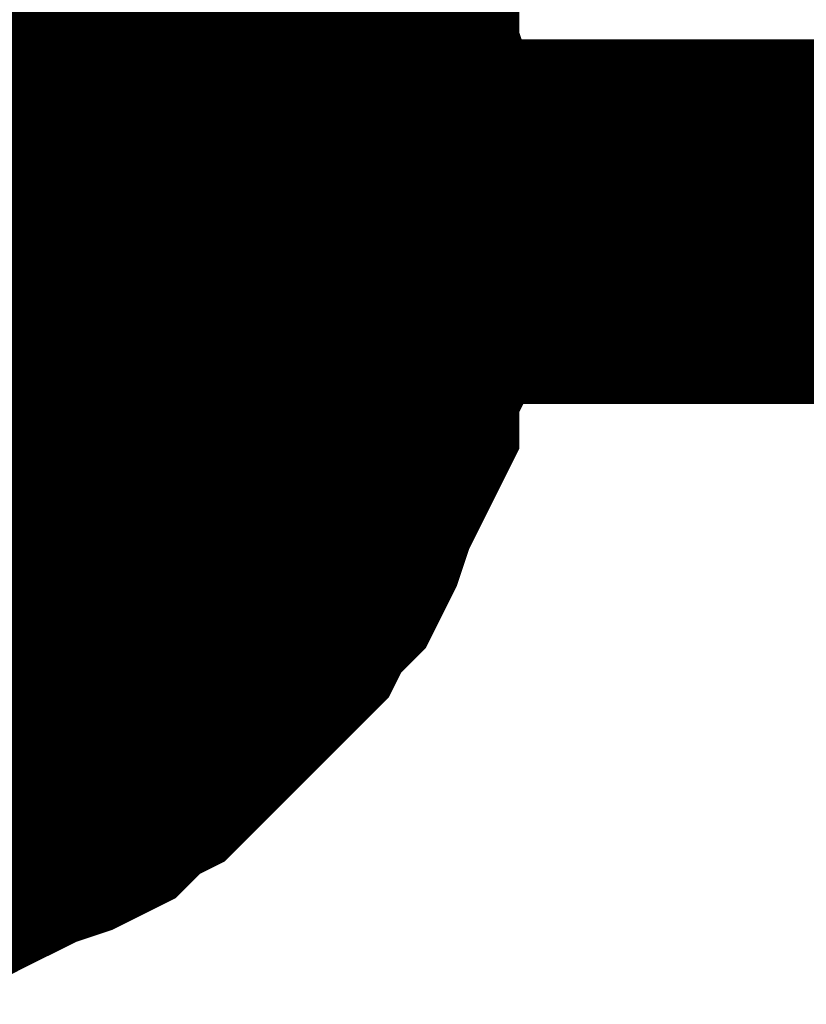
# Model space of a CAD drawing. Header units: inches. Extents: x 0 to 17, y 0 to 11.
# Tile 58 of 256: x 11.3089 to 11.3344, y 2.2243 to 2.2562. Entities that reach past the tile are written whole.
import ezdxf

# ---------------------------------------------------------------- set-up
doc = ezdxf.new("R2010")
doc.units = ezdxf.units.IN
doc.header["$MEASUREMENT"] = 0
doc.layers.add('Sheet', color=255, linetype='Continuous')

msp = doc.modelspace()

# ---------------------------------------------------------------- linework, layer by layer
at = {"layer": 'Sheet'}
msp.add_lwpolyline([(11.29, 2.25, 0.02, 0.02, 1), (11.31, 2.25, 0.02, 0.02, 1)], format="xyseb", close=True, dxfattribs=at)
for points in [[(11.315229, 2.262327, 0.0118, 0.0118, 0), (11.316021, 2.261534, 0.0118, 0.0118, 0), (11.316418, 2.260741, 0.0118, 0.0118, 0), (11.317211, 2.259948, 0.0118, 0.0118, 0), (11.317607, 2.259155, 0.0118, 0.0118, 0), (11.318004, 2.258362, 0.0118, 0.0118, 0), (11.3184, 2.257569, 0.0118, 0.0118, 0), (11.318797, 2.25638, 0.0118, 0.0118, 0), (11.319193, 2.255587, 0.0118, 0.0118, 0), (11.319193, 2.254794, 0.0118, 0.0118, 0), (11.31959, 2.253604, 0.0118, 0.0118, 0), (11.31959, 2.252811, 0.0118, 0.0118, 0), (11.319986, 2.251622, 0.0118, 0.0118, 0), (11.319986, 2.250829, 0.0118, 0.0118, 0), (11.319986, 2.24964, 0.0118, 0.0118, 0)], [(11.315229, 2.262327, 0.0118, 0.0118, 0), (11.316021, 2.261534, 0.0118, 0.0118, 0), (11.316418, 2.260741, 0.0118, 0.0118, 0), (11.317211, 2.259948, 0.0118, 0.0118, 0), (11.317607, 2.259155, 0.0118, 0.0118, 0), (11.318004, 2.258362, 0.0118, 0.0118, 0), (11.3184, 2.257569, 0.0118, 0.0118, 0), (11.318797, 2.25638, 0.0118, 0.0118, 0), (11.319193, 2.255587, 0.0118, 0.0118, 0), (11.319193, 2.254794, 0.0118, 0.0118, 0), (11.31959, 2.253604, 0.0118, 0.0118, 0), (11.31959, 2.252811, 0.0118, 0.0118, 0), (11.319986, 2.251622, 0.0118, 0.0118, 0), (11.319986, 2.250829, 0.0118, 0.0118, 0), (11.319986, 2.24964, 0.0118, 0.0118, 0)], [(11.315229, 2.262327, 0.0118, 0.0118, 0), (11.316021, 2.261534, 0.0118, 0.0118, 0), (11.316418, 2.260741, 0.0118, 0.0118, 0), (11.317211, 2.259948, 0.0118, 0.0118, 0), (11.317607, 2.259155, 0.0118, 0.0118, 0), (11.318004, 2.258362, 0.0118, 0.0118, 0), (11.3184, 2.257569, 0.0118, 0.0118, 0), (11.318797, 2.25638, 0.0118, 0.0118, 0), (11.319193, 2.255587, 0.0118, 0.0118, 0), (11.319193, 2.254794, 0.0118, 0.0118, 0), (11.31959, 2.253604, 0.0118, 0.0118, 0), (11.31959, 2.252811, 0.0118, 0.0118, 0), (11.319986, 2.251622, 0.0118, 0.0118, 0), (11.319986, 2.250829, 0.0118, 0.0118, 0), (11.319986, 2.24964, 0.0118, 0.0118, 0)], [(11.315229, 2.262327, 0.0118, 0.0118, 0), (11.316021, 2.261534, 0.0118, 0.0118, 0), (11.316418, 2.260741, 0.0118, 0.0118, 0), (11.317211, 2.259948, 0.0118, 0.0118, 0), (11.317607, 2.259155, 0.0118, 0.0118, 0), (11.318004, 2.258362, 0.0118, 0.0118, 0), (11.3184, 2.257569, 0.0118, 0.0118, 0), (11.318797, 2.25638, 0.0118, 0.0118, 0), (11.319193, 2.255587, 0.0118, 0.0118, 0), (11.319193, 2.254794, 0.0118, 0.0118, 0), (11.31959, 2.253604, 0.0118, 0.0118, 0), (11.31959, 2.252811, 0.0118, 0.0118, 0), (11.319986, 2.251622, 0.0118, 0.0118, 0), (11.319986, 2.250829, 0.0118, 0.0118, 0), (11.319986, 2.24964, 0.0118, 0.0118, 0)], [(11.315229, 2.262327, 0.0118, 0.0118, 0), (11.316021, 2.261534, 0.0118, 0.0118, 0), (11.316418, 2.260741, 0.0118, 0.0118, 0), (11.317211, 2.259948, 0.0118, 0.0118, 0), (11.317607, 2.259155, 0.0118, 0.0118, 0), (11.318004, 2.258362, 0.0118, 0.0118, 0), (11.3184, 2.257569, 0.0118, 0.0118, 0), (11.318797, 2.25638, 0.0118, 0.0118, 0), (11.319193, 2.255587, 0.0118, 0.0118, 0), (11.319193, 2.254794, 0.0118, 0.0118, 0), (11.31959, 2.253604, 0.0118, 0.0118, 0), (11.31959, 2.252811, 0.0118, 0.0118, 0), (11.319986, 2.251622, 0.0118, 0.0118, 0), (11.319986, 2.250829, 0.0118, 0.0118, 0), (11.319986, 2.24964, 0.0118, 0.0118, 0)], [(11.315229, 2.262327, 0.0118, 0.0118, 0), (11.316021, 2.261534, 0.0118, 0.0118, 0), (11.316418, 2.260741, 0.0118, 0.0118, 0), (11.317211, 2.259948, 0.0118, 0.0118, 0), (11.317607, 2.259155, 0.0118, 0.0118, 0), (11.318004, 2.258362, 0.0118, 0.0118, 0), (11.3184, 2.257569, 0.0118, 0.0118, 0), (11.318797, 2.25638, 0.0118, 0.0118, 0), (11.319193, 2.255587, 0.0118, 0.0118, 0), (11.319193, 2.254794, 0.0118, 0.0118, 0), (11.31959, 2.253604, 0.0118, 0.0118, 0), (11.31959, 2.252811, 0.0118, 0.0118, 0), (11.319986, 2.251622, 0.0118, 0.0118, 0), (11.319986, 2.250829, 0.0118, 0.0118, 0), (11.319986, 2.24964, 0.0118, 0.0118, 0)], [(11.318004, 2.258362, 0.0039, 0.0039, 0), (11.3184, 2.257569, 0.0039, 0.0039, 0), (11.318797, 2.25638, 0.0039, 0.0039, 0), (11.319193, 2.255587, 0.0039, 0.0039, 0), (11.319193, 2.254794, 0.0039, 0.0039, 0), (11.31959, 2.253604, 0.0039, 0.0039, 0), (11.31959, 2.252811, 0.0039, 0.0039, 0), (11.319986, 2.251622, 0.0039, 0.0039, 0), (11.319986, 2.250829, 0.0039, 0.0039, 0), (11.319986, 2.24964, 0.0039, 0.0039, 0)], [(11.318004, 2.258362, 0.0039, 0.0039, 0), (11.3184, 2.257569, 0.0039, 0.0039, 0), (11.318797, 2.25638, 0.0039, 0.0039, 0), (11.319193, 2.255587, 0.0039, 0.0039, 0), (11.319193, 2.254794, 0.0039, 0.0039, 0), (11.31959, 2.253604, 0.0039, 0.0039, 0), (11.31959, 2.252811, 0.0039, 0.0039, 0), (11.319986, 2.251622, 0.0039, 0.0039, 0), (11.319986, 2.250829, 0.0039, 0.0039, 0), (11.319986, 2.24964, 0.0039, 0.0039, 0)], [(11.318004, 2.258362, 0.0039, 0.0039, 0), (11.3184, 2.257569, 0.0039, 0.0039, 0), (11.318797, 2.25638, 0.0039, 0.0039, 0), (11.319193, 2.255587, 0.0039, 0.0039, 0), (11.319193, 2.254794, 0.0039, 0.0039, 0), (11.31959, 2.253604, 0.0039, 0.0039, 0), (11.31959, 2.252811, 0.0039, 0.0039, 0), (11.319986, 2.251622, 0.0039, 0.0039, 0), (11.319986, 2.250829, 0.0039, 0.0039, 0), (11.319986, 2.24964, 0.0039, 0.0039, 0)], [(11.318004, 2.258362, 0.0039, 0.0039, 0), (11.3184, 2.257569, 0.0039, 0.0039, 0), (11.318797, 2.25638, 0.0039, 0.0039, 0), (11.319193, 2.255587, 0.0039, 0.0039, 0), (11.319193, 2.254794, 0.0039, 0.0039, 0), (11.31959, 2.253604, 0.0039, 0.0039, 0), (11.31959, 2.252811, 0.0039, 0.0039, 0), (11.319986, 2.251622, 0.0039, 0.0039, 0), (11.319986, 2.250829, 0.0039, 0.0039, 0), (11.319986, 2.24964, 0.0039, 0.0039, 0)], [(11.318004, 2.258362, 0.0039, 0.0039, 0), (11.3184, 2.257569, 0.0039, 0.0039, 0), (11.318797, 2.25638, 0.0039, 0.0039, 0), (11.319193, 2.255587, 0.0039, 0.0039, 0), (11.319193, 2.254794, 0.0039, 0.0039, 0), (11.31959, 2.253604, 0.0039, 0.0039, 0), (11.31959, 2.252811, 0.0039, 0.0039, 0), (11.319986, 2.251622, 0.0039, 0.0039, 0), (11.319986, 2.250829, 0.0039, 0.0039, 0), (11.319986, 2.24964, 0.0039, 0.0039, 0)], [(11.318004, 2.258362, 0.0039, 0.0039, 0), (11.3184, 2.257569, 0.0039, 0.0039, 0), (11.318797, 2.25638, 0.0039, 0.0039, 0), (11.319193, 2.255587, 0.0039, 0.0039, 0), (11.319193, 2.254794, 0.0039, 0.0039, 0), (11.31959, 2.253604, 0.0039, 0.0039, 0), (11.31959, 2.252811, 0.0039, 0.0039, 0), (11.319986, 2.251622, 0.0039, 0.0039, 0), (11.319986, 2.250829, 0.0039, 0.0039, 0), (11.319986, 2.24964, 0.0039, 0.0039, 0)], [(11.300163, 2.24964, 0.0118, 0.0118, 0), (11.649837, 2.24964, 0.0118, 0.0118, 0)], [(11.319986, 2.24964, 0.0118, 0.0118, 0), (11.319986, 2.24845, 0.0118, 0.0118, 0), (11.319986, 2.247657, 0.0118, 0.0118, 0), (11.31959, 2.246864, 0.0118, 0.0118, 0), (11.31959, 2.245675, 0.0118, 0.0118, 0), (11.319193, 2.244882, 0.0118, 0.0118, 0), (11.319193, 2.243692, 0.0118, 0.0118, 0), (11.318797, 2.242899, 0.0118, 0.0118, 0), (11.3184, 2.242106, 0.0118, 0.0118, 0), (11.318004, 2.241313, 0.0118, 0.0118, 0), (11.317607, 2.240124, 0.0118, 0.0118, 0), (11.317211, 2.239331, 0.0118, 0.0118, 0), (11.316418, 2.238538, 0.0118, 0.0118, 0), (11.316021, 2.237745, 0.0118, 0.0118, 0), (11.315229, 2.236952, 0.0118, 0.0118, 0), (11.314832, 2.236556, 0.0118, 0.0118, 0), (11.314039, 2.235763, 0.0118, 0.0118, 0), (11.313246, 2.23497, 0.0118, 0.0118, 0), (11.31285, 2.234573, 0.0118, 0.0118, 0), (11.312057, 2.23378, 0.0118, 0.0118, 0), (11.311264, 2.233384, 0.0118, 0.0118, 0), (11.310471, 2.232591, 0.0118, 0.0118, 0), (11.309678, 2.232194, 0.0118, 0.0118, 0), (11.308489, 2.231798, 0.0118, 0.0118, 0), (11.307696, 2.231401, 0.0118, 0.0118, 0), (11.306903, 2.231005, 0.0118, 0.0118, 0), (11.30611, 2.230608, 0.0118, 0.0118, 0), (11.304921, 2.230608, 0.0118, 0.0118, 0), (11.304128, 2.230212, 0.0118, 0.0118, 0), (11.302938, 2.230212, 0.0118, 0.0118, 0)], [(11.319986, 2.24964, 0.0118, 0.0118, 0), (11.319986, 2.24845, 0.0118, 0.0118, 0), (11.319986, 2.247657, 0.0118, 0.0118, 0), (11.31959, 2.246864, 0.0118, 0.0118, 0), (11.31959, 2.245675, 0.0118, 0.0118, 0), (11.319193, 2.244882, 0.0118, 0.0118, 0), (11.319193, 2.243692, 0.0118, 0.0118, 0), (11.318797, 2.242899, 0.0118, 0.0118, 0), (11.3184, 2.242106, 0.0118, 0.0118, 0), (11.318004, 2.241313, 0.0118, 0.0118, 0), (11.317607, 2.240124, 0.0118, 0.0118, 0), (11.317211, 2.239331, 0.0118, 0.0118, 0), (11.316418, 2.238538, 0.0118, 0.0118, 0), (11.316021, 2.237745, 0.0118, 0.0118, 0), (11.315229, 2.236952, 0.0118, 0.0118, 0), (11.314832, 2.236556, 0.0118, 0.0118, 0), (11.314039, 2.235763, 0.0118, 0.0118, 0), (11.313246, 2.23497, 0.0118, 0.0118, 0), (11.31285, 2.234573, 0.0118, 0.0118, 0), (11.312057, 2.23378, 0.0118, 0.0118, 0), (11.311264, 2.233384, 0.0118, 0.0118, 0), (11.310471, 2.232591, 0.0118, 0.0118, 0), (11.309678, 2.232194, 0.0118, 0.0118, 0), (11.308489, 2.231798, 0.0118, 0.0118, 0), (11.307696, 2.231401, 0.0118, 0.0118, 0), (11.306903, 2.231005, 0.0118, 0.0118, 0), (11.30611, 2.230608, 0.0118, 0.0118, 0), (11.304921, 2.230608, 0.0118, 0.0118, 0), (11.304128, 2.230212, 0.0118, 0.0118, 0), (11.302938, 2.230212, 0.0118, 0.0118, 0)], [(11.319986, 2.24964, 0.0118, 0.0118, 0), (11.319986, 2.24845, 0.0118, 0.0118, 0), (11.319986, 2.247657, 0.0118, 0.0118, 0), (11.31959, 2.246864, 0.0118, 0.0118, 0), (11.31959, 2.245675, 0.0118, 0.0118, 0), (11.319193, 2.244882, 0.0118, 0.0118, 0), (11.319193, 2.243692, 0.0118, 0.0118, 0), (11.318797, 2.242899, 0.0118, 0.0118, 0), (11.3184, 2.242106, 0.0118, 0.0118, 0), (11.318004, 2.241313, 0.0118, 0.0118, 0), (11.317607, 2.240124, 0.0118, 0.0118, 0), (11.317211, 2.239331, 0.0118, 0.0118, 0), (11.316418, 2.238538, 0.0118, 0.0118, 0), (11.316021, 2.237745, 0.0118, 0.0118, 0), (11.315229, 2.236952, 0.0118, 0.0118, 0), (11.314832, 2.236556, 0.0118, 0.0118, 0), (11.314039, 2.235763, 0.0118, 0.0118, 0), (11.313246, 2.23497, 0.0118, 0.0118, 0), (11.31285, 2.234573, 0.0118, 0.0118, 0), (11.312057, 2.23378, 0.0118, 0.0118, 0), (11.311264, 2.233384, 0.0118, 0.0118, 0), (11.310471, 2.232591, 0.0118, 0.0118, 0), (11.309678, 2.232194, 0.0118, 0.0118, 0), (11.308489, 2.231798, 0.0118, 0.0118, 0), (11.307696, 2.231401, 0.0118, 0.0118, 0), (11.306903, 2.231005, 0.0118, 0.0118, 0), (11.30611, 2.230608, 0.0118, 0.0118, 0), (11.304921, 2.230608, 0.0118, 0.0118, 0), (11.304128, 2.230212, 0.0118, 0.0118, 0), (11.302938, 2.230212, 0.0118, 0.0118, 0)], [(11.319986, 2.24964, 0.0118, 0.0118, 0), (11.319986, 2.24845, 0.0118, 0.0118, 0), (11.319986, 2.247657, 0.0118, 0.0118, 0), (11.31959, 2.246864, 0.0118, 0.0118, 0), (11.31959, 2.245675, 0.0118, 0.0118, 0), (11.319193, 2.244882, 0.0118, 0.0118, 0), (11.319193, 2.243692, 0.0118, 0.0118, 0), (11.318797, 2.242899, 0.0118, 0.0118, 0), (11.3184, 2.242106, 0.0118, 0.0118, 0), (11.318004, 2.241313, 0.0118, 0.0118, 0), (11.317607, 2.240124, 0.0118, 0.0118, 0), (11.317211, 2.239331, 0.0118, 0.0118, 0), (11.316418, 2.238538, 0.0118, 0.0118, 0), (11.316021, 2.237745, 0.0118, 0.0118, 0), (11.315229, 2.236952, 0.0118, 0.0118, 0), (11.314832, 2.236556, 0.0118, 0.0118, 0), (11.314039, 2.235763, 0.0118, 0.0118, 0), (11.313246, 2.23497, 0.0118, 0.0118, 0), (11.31285, 2.234573, 0.0118, 0.0118, 0), (11.312057, 2.23378, 0.0118, 0.0118, 0), (11.311264, 2.233384, 0.0118, 0.0118, 0), (11.310471, 2.232591, 0.0118, 0.0118, 0), (11.309678, 2.232194, 0.0118, 0.0118, 0), (11.308489, 2.231798, 0.0118, 0.0118, 0), (11.307696, 2.231401, 0.0118, 0.0118, 0), (11.306903, 2.231005, 0.0118, 0.0118, 0), (11.30611, 2.230608, 0.0118, 0.0118, 0), (11.304921, 2.230608, 0.0118, 0.0118, 0), (11.304128, 2.230212, 0.0118, 0.0118, 0), (11.302938, 2.230212, 0.0118, 0.0118, 0)], [(11.319986, 2.24964, 0.0118, 0.0118, 0), (11.319986, 2.24845, 0.0118, 0.0118, 0), (11.319986, 2.247657, 0.0118, 0.0118, 0), (11.31959, 2.246864, 0.0118, 0.0118, 0), (11.31959, 2.245675, 0.0118, 0.0118, 0), (11.319193, 2.244882, 0.0118, 0.0118, 0), (11.319193, 2.243692, 0.0118, 0.0118, 0), (11.318797, 2.242899, 0.0118, 0.0118, 0), (11.3184, 2.242106, 0.0118, 0.0118, 0), (11.318004, 2.241313, 0.0118, 0.0118, 0), (11.317607, 2.240124, 0.0118, 0.0118, 0), (11.317211, 2.239331, 0.0118, 0.0118, 0), (11.316418, 2.238538, 0.0118, 0.0118, 0), (11.316021, 2.237745, 0.0118, 0.0118, 0), (11.315229, 2.236952, 0.0118, 0.0118, 0), (11.314832, 2.236556, 0.0118, 0.0118, 0), (11.314039, 2.235763, 0.0118, 0.0118, 0), (11.313246, 2.23497, 0.0118, 0.0118, 0), (11.31285, 2.234573, 0.0118, 0.0118, 0), (11.312057, 2.23378, 0.0118, 0.0118, 0), (11.311264, 2.233384, 0.0118, 0.0118, 0), (11.310471, 2.232591, 0.0118, 0.0118, 0), (11.309678, 2.232194, 0.0118, 0.0118, 0), (11.308489, 2.231798, 0.0118, 0.0118, 0), (11.307696, 2.231401, 0.0118, 0.0118, 0), (11.306903, 2.231005, 0.0118, 0.0118, 0), (11.30611, 2.230608, 0.0118, 0.0118, 0), (11.304921, 2.230608, 0.0118, 0.0118, 0), (11.304128, 2.230212, 0.0118, 0.0118, 0), (11.302938, 2.230212, 0.0118, 0.0118, 0)], [(11.319986, 2.24964, 0.0118, 0.0118, 0), (11.319986, 2.24845, 0.0118, 0.0118, 0), (11.319986, 2.247657, 0.0118, 0.0118, 0), (11.31959, 2.246864, 0.0118, 0.0118, 0), (11.31959, 2.245675, 0.0118, 0.0118, 0), (11.319193, 2.244882, 0.0118, 0.0118, 0), (11.319193, 2.243692, 0.0118, 0.0118, 0), (11.318797, 2.242899, 0.0118, 0.0118, 0), (11.3184, 2.242106, 0.0118, 0.0118, 0), (11.318004, 2.241313, 0.0118, 0.0118, 0), (11.317607, 2.240124, 0.0118, 0.0118, 0), (11.317211, 2.239331, 0.0118, 0.0118, 0), (11.316418, 2.238538, 0.0118, 0.0118, 0), (11.316021, 2.237745, 0.0118, 0.0118, 0), (11.315229, 2.236952, 0.0118, 0.0118, 0), (11.314832, 2.236556, 0.0118, 0.0118, 0), (11.314039, 2.235763, 0.0118, 0.0118, 0), (11.313246, 2.23497, 0.0118, 0.0118, 0), (11.31285, 2.234573, 0.0118, 0.0118, 0), (11.312057, 2.23378, 0.0118, 0.0118, 0), (11.311264, 2.233384, 0.0118, 0.0118, 0), (11.310471, 2.232591, 0.0118, 0.0118, 0), (11.309678, 2.232194, 0.0118, 0.0118, 0), (11.308489, 2.231798, 0.0118, 0.0118, 0), (11.307696, 2.231401, 0.0118, 0.0118, 0), (11.306903, 2.231005, 0.0118, 0.0118, 0), (11.30611, 2.230608, 0.0118, 0.0118, 0), (11.304921, 2.230608, 0.0118, 0.0118, 0), (11.304128, 2.230212, 0.0118, 0.0118, 0), (11.302938, 2.230212, 0.0118, 0.0118, 0)], [(11.319986, 2.24964, 0.0118, 0.0118, 0), (11.319986, 2.24964, 0.0118, 0.0118, 0), (11.319986, 2.24964, 0.0118, 0.0118, 0), (11.319986, 2.24964, 0.0118, 0.0118, 0), (11.319986, 2.24964, 0.0118, 0.0118, 0), (11.319986, 2.24964, 0.0118, 0.0118, 0), (11.319986, 2.24964, 0.0118, 0.0118, 0), (11.319986, 2.24964, 0.0118, 0.0118, 0), (11.319986, 2.24964, 0.0118, 0.0118, 0), (11.319986, 2.24964, 0.0118, 0.0118, 0), (11.319986, 2.24964, 0.0118, 0.0118, 0), (11.319986, 2.24964, 0.0118, 0.0118, 0), (11.319986, 2.24964, 0.0118, 0.0118, 0), (11.319986, 2.24964, 0.0118, 0.0118, 0), (11.319986, 2.24964, 0.0118, 0.0118, 0), (11.319986, 2.24964, 0.0118, 0.0118, 0), (11.319986, 2.24964, 0.0118, 0.0118, 0), (11.319986, 2.24964, 0.0118, 0.0118, 0), (11.319986, 2.24964, 0.0118, 0.0118, 0), (11.319986, 2.24964, 0.0118, 0.0118, 0), (11.319986, 2.24964, 0.0118, 0.0118, 0), (11.319986, 2.24964, 0.0118, 0.0118, 0), (11.319986, 2.24964, 0.0118, 0.0118, 0), (11.319986, 2.24964, 0.0118, 0.0118, 0), (11.319986, 2.24964, 0.0118, 0.0118, 0), (11.319986, 2.24964, 0.0118, 0.0118, 0), (11.319986, 2.24964, 0.0118, 0.0118, 0), (11.319986, 2.24964, 0.0118, 0.0118, 0), (11.319986, 2.24964, 0.0118, 0.0118, 0), (11.319986, 2.24964, 0.0118, 0.0118, 0), (11.319986, 2.24964, 0.0118, 0.0118, 0), (11.319986, 2.24964, 0.0118, 0.0118, 0), (11.319986, 2.24964, 0.0118, 0.0118, 0)], [(11.319986, 2.24964, 0.0118, 0.0118, 0), (11.319986, 2.24964, 0.0118, 0.0118, 0)], [(11.319986, 2.24964, 0.0118, 0.0118, 0), (11.319986, 2.24964, 0.0118, 0.0118, 0), (11.319986, 2.24964, 0.0118, 0.0118, 0), (11.319986, 2.24964, 0.0118, 0.0118, 0), (11.319986, 2.24964, 0.0118, 0.0118, 0), (11.319986, 2.24964, 0.0118, 0.0118, 0), (11.319986, 2.24964, 0.0118, 0.0118, 0), (11.319986, 2.24964, 0.0118, 0.0118, 0), (11.319986, 2.24964, 0.0118, 0.0118, 0), (11.319986, 2.24964, 0.0118, 0.0118, 0), (11.319986, 2.24964, 0.0118, 0.0118, 0), (11.319986, 2.24964, 0.0118, 0.0118, 0), (11.319986, 2.24964, 0.0118, 0.0118, 0), (11.319986, 2.24964, 0.0118, 0.0118, 0), (11.319986, 2.24964, 0.0118, 0.0118, 0), (11.319986, 2.24964, 0.0118, 0.0118, 0), (11.319986, 2.24964, 0.0118, 0.0118, 0), (11.319986, 2.24964, 0.0118, 0.0118, 0), (11.319986, 2.24964, 0.0118, 0.0118, 0), (11.319986, 2.24964, 0.0118, 0.0118, 0), (11.319986, 2.24964, 0.0118, 0.0118, 0), (11.319986, 2.24964, 0.0118, 0.0118, 0), (11.319986, 2.24964, 0.0118, 0.0118, 0), (11.319986, 2.24964, 0.0118, 0.0118, 0), (11.319986, 2.24964, 0.0118, 0.0118, 0), (11.319986, 2.24964, 0.0118, 0.0118, 0), (11.319986, 2.24964, 0.0118, 0.0118, 0), (11.319986, 2.24964, 0.0118, 0.0118, 0), (11.319986, 2.24964, 0.0118, 0.0118, 0), (11.319986, 2.24964, 0.0118, 0.0118, 0), (11.319986, 2.24964, 0.0118, 0.0118, 0), (11.319986, 2.24964, 0.0118, 0.0118, 0), (11.319986, 2.24964, 0.0118, 0.0118, 0)], [(11.319986, 2.24964, 0.0118, 0.0118, 0), (11.319986, 2.24964, 0.0118, 0.0118, 0)], [(11.319986, 2.24964, 0.0118, 0.0118, 0), (11.319986, 2.24964, 0.0118, 0.0118, 0), (11.319986, 2.24964, 0.0118, 0.0118, 0), (11.319986, 2.24964, 0.0118, 0.0118, 0), (11.319986, 2.24964, 0.0118, 0.0118, 0), (11.319986, 2.24964, 0.0118, 0.0118, 0), (11.319986, 2.24964, 0.0118, 0.0118, 0), (11.319986, 2.24964, 0.0118, 0.0118, 0), (11.319986, 2.24964, 0.0118, 0.0118, 0), (11.319986, 2.24964, 0.0118, 0.0118, 0), (11.319986, 2.24964, 0.0118, 0.0118, 0), (11.319986, 2.24964, 0.0118, 0.0118, 0), (11.319986, 2.24964, 0.0118, 0.0118, 0), (11.319986, 2.24964, 0.0118, 0.0118, 0), (11.319986, 2.24964, 0.0118, 0.0118, 0), (11.319986, 2.24964, 0.0118, 0.0118, 0), (11.319986, 2.24964, 0.0118, 0.0118, 0), (11.319986, 2.24964, 0.0118, 0.0118, 0), (11.319986, 2.24964, 0.0118, 0.0118, 0), (11.319986, 2.24964, 0.0118, 0.0118, 0), (11.319986, 2.24964, 0.0118, 0.0118, 0), (11.319986, 2.24964, 0.0118, 0.0118, 0), (11.319986, 2.24964, 0.0118, 0.0118, 0), (11.319986, 2.24964, 0.0118, 0.0118, 0), (11.319986, 2.24964, 0.0118, 0.0118, 0), (11.319986, 2.24964, 0.0118, 0.0118, 0), (11.319986, 2.24964, 0.0118, 0.0118, 0), (11.319986, 2.24964, 0.0118, 0.0118, 0), (11.319986, 2.24964, 0.0118, 0.0118, 0), (11.319986, 2.24964, 0.0118, 0.0118, 0), (11.319986, 2.24964, 0.0118, 0.0118, 0), (11.319986, 2.24964, 0.0118, 0.0118, 0), (11.319986, 2.24964, 0.0118, 0.0118, 0)], [(11.319986, 2.24964, 0.0118, 0.0118, 0), (11.319986, 2.24964, 0.0118, 0.0118, 0)], [(11.319986, 2.24964, 0.0118, 0.0118, 0), (11.319986, 2.24964, 0.0118, 0.0118, 0), (11.319986, 2.24964, 0.0118, 0.0118, 0), (11.319986, 2.24964, 0.0118, 0.0118, 0), (11.319986, 2.24964, 0.0118, 0.0118, 0), (11.319986, 2.24964, 0.0118, 0.0118, 0), (11.319986, 2.24964, 0.0118, 0.0118, 0), (11.319986, 2.24964, 0.0118, 0.0118, 0), (11.319986, 2.24964, 0.0118, 0.0118, 0), (11.319986, 2.24964, 0.0118, 0.0118, 0), (11.319986, 2.24964, 0.0118, 0.0118, 0), (11.319986, 2.24964, 0.0118, 0.0118, 0), (11.319986, 2.24964, 0.0118, 0.0118, 0), (11.319986, 2.24964, 0.0118, 0.0118, 0), (11.319986, 2.24964, 0.0118, 0.0118, 0), (11.319986, 2.24964, 0.0118, 0.0118, 0), (11.319986, 2.24964, 0.0118, 0.0118, 0), (11.319986, 2.24964, 0.0118, 0.0118, 0), (11.319986, 2.24964, 0.0118, 0.0118, 0), (11.319986, 2.24964, 0.0118, 0.0118, 0), (11.319986, 2.24964, 0.0118, 0.0118, 0), (11.319986, 2.24964, 0.0118, 0.0118, 0), (11.319986, 2.24964, 0.0118, 0.0118, 0), (11.319986, 2.24964, 0.0118, 0.0118, 0), (11.319986, 2.24964, 0.0118, 0.0118, 0), (11.319986, 2.24964, 0.0118, 0.0118, 0), (11.319986, 2.24964, 0.0118, 0.0118, 0), (11.319986, 2.24964, 0.0118, 0.0118, 0), (11.319986, 2.24964, 0.0118, 0.0118, 0), (11.319986, 2.24964, 0.0118, 0.0118, 0), (11.319986, 2.24964, 0.0118, 0.0118, 0), (11.319986, 2.24964, 0.0118, 0.0118, 0), (11.319986, 2.24964, 0.0118, 0.0118, 0)], [(11.319986, 2.24964, 0.0118, 0.0118, 0), (11.319986, 2.24964, 0.0118, 0.0118, 0)], [(11.319986, 2.24964, 0.0118, 0.0118, 0), (11.319986, 2.24964, 0.0118, 0.0118, 0), (11.319986, 2.24964, 0.0118, 0.0118, 0), (11.319986, 2.24964, 0.0118, 0.0118, 0), (11.319986, 2.24964, 0.0118, 0.0118, 0), (11.319986, 2.24964, 0.0118, 0.0118, 0), (11.319986, 2.24964, 0.0118, 0.0118, 0), (11.319986, 2.24964, 0.0118, 0.0118, 0), (11.319986, 2.24964, 0.0118, 0.0118, 0), (11.319986, 2.24964, 0.0118, 0.0118, 0), (11.319986, 2.24964, 0.0118, 0.0118, 0), (11.319986, 2.24964, 0.0118, 0.0118, 0), (11.319986, 2.24964, 0.0118, 0.0118, 0), (11.319986, 2.24964, 0.0118, 0.0118, 0), (11.319986, 2.24964, 0.0118, 0.0118, 0), (11.319986, 2.24964, 0.0118, 0.0118, 0), (11.319986, 2.24964, 0.0118, 0.0118, 0), (11.319986, 2.24964, 0.0118, 0.0118, 0), (11.319986, 2.24964, 0.0118, 0.0118, 0), (11.319986, 2.24964, 0.0118, 0.0118, 0), (11.319986, 2.24964, 0.0118, 0.0118, 0), (11.319986, 2.24964, 0.0118, 0.0118, 0), (11.319986, 2.24964, 0.0118, 0.0118, 0), (11.319986, 2.24964, 0.0118, 0.0118, 0), (11.319986, 2.24964, 0.0118, 0.0118, 0), (11.319986, 2.24964, 0.0118, 0.0118, 0), (11.319986, 2.24964, 0.0118, 0.0118, 0), (11.319986, 2.24964, 0.0118, 0.0118, 0), (11.319986, 2.24964, 0.0118, 0.0118, 0), (11.319986, 2.24964, 0.0118, 0.0118, 0), (11.319986, 2.24964, 0.0118, 0.0118, 0), (11.319986, 2.24964, 0.0118, 0.0118, 0), (11.319986, 2.24964, 0.0118, 0.0118, 0)], [(11.319986, 2.24964, 0.0118, 0.0118, 0), (11.319986, 2.24964, 0.0118, 0.0118, 0)], [(11.319986, 2.24964, 0.0118, 0.0118, 0), (11.319986, 2.24964, 0.0118, 0.0118, 0), (11.319986, 2.24964, 0.0118, 0.0118, 0), (11.319986, 2.24964, 0.0118, 0.0118, 0), (11.319986, 2.24964, 0.0118, 0.0118, 0), (11.319986, 2.24964, 0.0118, 0.0118, 0), (11.319986, 2.24964, 0.0118, 0.0118, 0), (11.319986, 2.24964, 0.0118, 0.0118, 0), (11.319986, 2.24964, 0.0118, 0.0118, 0), (11.319986, 2.24964, 0.0118, 0.0118, 0), (11.319986, 2.24964, 0.0118, 0.0118, 0), (11.319986, 2.24964, 0.0118, 0.0118, 0), (11.319986, 2.24964, 0.0118, 0.0118, 0), (11.319986, 2.24964, 0.0118, 0.0118, 0), (11.319986, 2.24964, 0.0118, 0.0118, 0), (11.319986, 2.24964, 0.0118, 0.0118, 0), (11.319986, 2.24964, 0.0118, 0.0118, 0), (11.319986, 2.24964, 0.0118, 0.0118, 0), (11.319986, 2.24964, 0.0118, 0.0118, 0), (11.319986, 2.24964, 0.0118, 0.0118, 0), (11.319986, 2.24964, 0.0118, 0.0118, 0), (11.319986, 2.24964, 0.0118, 0.0118, 0), (11.319986, 2.24964, 0.0118, 0.0118, 0), (11.319986, 2.24964, 0.0118, 0.0118, 0), (11.319986, 2.24964, 0.0118, 0.0118, 0), (11.319986, 2.24964, 0.0118, 0.0118, 0), (11.319986, 2.24964, 0.0118, 0.0118, 0), (11.319986, 2.24964, 0.0118, 0.0118, 0), (11.319986, 2.24964, 0.0118, 0.0118, 0), (11.319986, 2.24964, 0.0118, 0.0118, 0), (11.319986, 2.24964, 0.0118, 0.0118, 0), (11.319986, 2.24964, 0.0118, 0.0118, 0), (11.319986, 2.24964, 0.0118, 0.0118, 0)], [(11.319986, 2.24964, 0.0118, 0.0118, 0), (11.319986, 2.24964, 0.0118, 0.0118, 0)], [(11.319986, 2.24964, 0.0039, 0.0039, 0), (11.319986, 2.24845, 0.0039, 0.0039, 0), (11.319986, 2.247657, 0.0039, 0.0039, 0), (11.31959, 2.246864, 0.0039, 0.0039, 0), (11.31959, 2.245675, 0.0039, 0.0039, 0), (11.319193, 2.244882, 0.0039, 0.0039, 0), (11.319193, 2.243692, 0.0039, 0.0039, 0), (11.318797, 2.242899, 0.0039, 0.0039, 0), (11.3184, 2.242106, 0.0039, 0.0039, 0), (11.318004, 2.241313, 0.0039, 0.0039, 0), (11.317607, 2.240124, 0.0039, 0.0039, 0), (11.317211, 2.239331, 0.0039, 0.0039, 0), (11.316418, 2.238538, 0.0039, 0.0039, 0), (11.316021, 2.237745, 0.0039, 0.0039, 0), (11.315229, 2.236952, 0.0039, 0.0039, 0), (11.314832, 2.236556, 0.0039, 0.0039, 0), (11.314039, 2.235763, 0.0039, 0.0039, 0), (11.313246, 2.23497, 0.0039, 0.0039, 0), (11.31285, 2.234573, 0.0039, 0.0039, 0), (11.312057, 2.23378, 0.0039, 0.0039, 0), (11.311264, 2.233384, 0.0039, 0.0039, 0), (11.310471, 2.232591, 0.0039, 0.0039, 0), (11.309678, 2.232194, 0.0039, 0.0039, 0), (11.308489, 2.231798, 0.0039, 0.0039, 0), (11.307696, 2.231401, 0.0039, 0.0039, 0), (11.306903, 2.231005, 0.0039, 0.0039, 0)], [(11.319986, 2.24964, 0.0039, 0.0039, 0), (11.319986, 2.24845, 0.0039, 0.0039, 0), (11.319986, 2.247657, 0.0039, 0.0039, 0), (11.31959, 2.246864, 0.0039, 0.0039, 0), (11.31959, 2.245675, 0.0039, 0.0039, 0), (11.319193, 2.244882, 0.0039, 0.0039, 0), (11.319193, 2.243692, 0.0039, 0.0039, 0), (11.318797, 2.242899, 0.0039, 0.0039, 0), (11.3184, 2.242106, 0.0039, 0.0039, 0), (11.318004, 2.241313, 0.0039, 0.0039, 0), (11.317607, 2.240124, 0.0039, 0.0039, 0), (11.317211, 2.239331, 0.0039, 0.0039, 0), (11.316418, 2.238538, 0.0039, 0.0039, 0), (11.316021, 2.237745, 0.0039, 0.0039, 0), (11.315229, 2.236952, 0.0039, 0.0039, 0), (11.314832, 2.236556, 0.0039, 0.0039, 0), (11.314039, 2.235763, 0.0039, 0.0039, 0), (11.313246, 2.23497, 0.0039, 0.0039, 0), (11.31285, 2.234573, 0.0039, 0.0039, 0), (11.312057, 2.23378, 0.0039, 0.0039, 0), (11.311264, 2.233384, 0.0039, 0.0039, 0), (11.310471, 2.232591, 0.0039, 0.0039, 0), (11.309678, 2.232194, 0.0039, 0.0039, 0), (11.308489, 2.231798, 0.0039, 0.0039, 0), (11.307696, 2.231401, 0.0039, 0.0039, 0), (11.306903, 2.231005, 0.0039, 0.0039, 0)], [(11.319986, 2.24964, 0.0039, 0.0039, 0), (11.319986, 2.24845, 0.0039, 0.0039, 0), (11.319986, 2.247657, 0.0039, 0.0039, 0), (11.31959, 2.246864, 0.0039, 0.0039, 0), (11.31959, 2.245675, 0.0039, 0.0039, 0), (11.319193, 2.244882, 0.0039, 0.0039, 0), (11.319193, 2.243692, 0.0039, 0.0039, 0), (11.318797, 2.242899, 0.0039, 0.0039, 0), (11.3184, 2.242106, 0.0039, 0.0039, 0), (11.318004, 2.241313, 0.0039, 0.0039, 0), (11.317607, 2.240124, 0.0039, 0.0039, 0), (11.317211, 2.239331, 0.0039, 0.0039, 0), (11.316418, 2.238538, 0.0039, 0.0039, 0), (11.316021, 2.237745, 0.0039, 0.0039, 0), (11.315229, 2.236952, 0.0039, 0.0039, 0), (11.314832, 2.236556, 0.0039, 0.0039, 0), (11.314039, 2.235763, 0.0039, 0.0039, 0), (11.313246, 2.23497, 0.0039, 0.0039, 0), (11.31285, 2.234573, 0.0039, 0.0039, 0), (11.312057, 2.23378, 0.0039, 0.0039, 0), (11.311264, 2.233384, 0.0039, 0.0039, 0), (11.310471, 2.232591, 0.0039, 0.0039, 0), (11.309678, 2.232194, 0.0039, 0.0039, 0), (11.308489, 2.231798, 0.0039, 0.0039, 0), (11.307696, 2.231401, 0.0039, 0.0039, 0), (11.306903, 2.231005, 0.0039, 0.0039, 0)], [(11.319986, 2.24964, 0.0039, 0.0039, 0), (11.319986, 2.24845, 0.0039, 0.0039, 0), (11.319986, 2.247657, 0.0039, 0.0039, 0), (11.31959, 2.246864, 0.0039, 0.0039, 0), (11.31959, 2.245675, 0.0039, 0.0039, 0), (11.319193, 2.244882, 0.0039, 0.0039, 0), (11.319193, 2.243692, 0.0039, 0.0039, 0), (11.318797, 2.242899, 0.0039, 0.0039, 0), (11.3184, 2.242106, 0.0039, 0.0039, 0), (11.318004, 2.241313, 0.0039, 0.0039, 0), (11.317607, 2.240124, 0.0039, 0.0039, 0), (11.317211, 2.239331, 0.0039, 0.0039, 0), (11.316418, 2.238538, 0.0039, 0.0039, 0), (11.316021, 2.237745, 0.0039, 0.0039, 0), (11.315229, 2.236952, 0.0039, 0.0039, 0), (11.314832, 2.236556, 0.0039, 0.0039, 0), (11.314039, 2.235763, 0.0039, 0.0039, 0), (11.313246, 2.23497, 0.0039, 0.0039, 0), (11.31285, 2.234573, 0.0039, 0.0039, 0), (11.312057, 2.23378, 0.0039, 0.0039, 0), (11.311264, 2.233384, 0.0039, 0.0039, 0), (11.310471, 2.232591, 0.0039, 0.0039, 0), (11.309678, 2.232194, 0.0039, 0.0039, 0), (11.308489, 2.231798, 0.0039, 0.0039, 0), (11.307696, 2.231401, 0.0039, 0.0039, 0), (11.306903, 2.231005, 0.0039, 0.0039, 0)], [(11.319986, 2.24964, 0.0039, 0.0039, 0), (11.319986, 2.24845, 0.0039, 0.0039, 0), (11.319986, 2.247657, 0.0039, 0.0039, 0), (11.31959, 2.246864, 0.0039, 0.0039, 0), (11.31959, 2.245675, 0.0039, 0.0039, 0), (11.319193, 2.244882, 0.0039, 0.0039, 0), (11.319193, 2.243692, 0.0039, 0.0039, 0), (11.318797, 2.242899, 0.0039, 0.0039, 0), (11.3184, 2.242106, 0.0039, 0.0039, 0), (11.318004, 2.241313, 0.0039, 0.0039, 0), (11.317607, 2.240124, 0.0039, 0.0039, 0), (11.317211, 2.239331, 0.0039, 0.0039, 0), (11.316418, 2.238538, 0.0039, 0.0039, 0), (11.316021, 2.237745, 0.0039, 0.0039, 0), (11.315229, 2.236952, 0.0039, 0.0039, 0), (11.314832, 2.236556, 0.0039, 0.0039, 0), (11.314039, 2.235763, 0.0039, 0.0039, 0), (11.313246, 2.23497, 0.0039, 0.0039, 0), (11.31285, 2.234573, 0.0039, 0.0039, 0), (11.312057, 2.23378, 0.0039, 0.0039, 0), (11.311264, 2.233384, 0.0039, 0.0039, 0), (11.310471, 2.232591, 0.0039, 0.0039, 0), (11.309678, 2.232194, 0.0039, 0.0039, 0), (11.308489, 2.231798, 0.0039, 0.0039, 0), (11.307696, 2.231401, 0.0039, 0.0039, 0), (11.306903, 2.231005, 0.0039, 0.0039, 0)], [(11.319986, 2.24964, 0.0039, 0.0039, 0), (11.319986, 2.24845, 0.0039, 0.0039, 0), (11.319986, 2.247657, 0.0039, 0.0039, 0), (11.31959, 2.246864, 0.0039, 0.0039, 0), (11.31959, 2.245675, 0.0039, 0.0039, 0), (11.319193, 2.244882, 0.0039, 0.0039, 0), (11.319193, 2.243692, 0.0039, 0.0039, 0), (11.318797, 2.242899, 0.0039, 0.0039, 0), (11.3184, 2.242106, 0.0039, 0.0039, 0), (11.318004, 2.241313, 0.0039, 0.0039, 0), (11.317607, 2.240124, 0.0039, 0.0039, 0), (11.317211, 2.239331, 0.0039, 0.0039, 0), (11.316418, 2.238538, 0.0039, 0.0039, 0), (11.316021, 2.237745, 0.0039, 0.0039, 0), (11.315229, 2.236952, 0.0039, 0.0039, 0), (11.314832, 2.236556, 0.0039, 0.0039, 0), (11.314039, 2.235763, 0.0039, 0.0039, 0), (11.313246, 2.23497, 0.0039, 0.0039, 0), (11.31285, 2.234573, 0.0039, 0.0039, 0), (11.312057, 2.23378, 0.0039, 0.0039, 0), (11.311264, 2.233384, 0.0039, 0.0039, 0), (11.310471, 2.232591, 0.0039, 0.0039, 0), (11.309678, 2.232194, 0.0039, 0.0039, 0), (11.308489, 2.231798, 0.0039, 0.0039, 0), (11.307696, 2.231401, 0.0039, 0.0039, 0), (11.306903, 2.231005, 0.0039, 0.0039, 0)], [(11.319986, 2.24964, 0.0039, 0.0039, 0), (11.319986, 2.24964, 0.0039, 0.0039, 0), (11.319986, 2.24964, 0.0039, 0.0039, 0), (11.319986, 2.24964, 0.0039, 0.0039, 0), (11.319986, 2.24964, 0.0039, 0.0039, 0), (11.319986, 2.24964, 0.0039, 0.0039, 0), (11.319986, 2.24964, 0.0039, 0.0039, 0), (11.319986, 2.24964, 0.0039, 0.0039, 0), (11.319986, 2.24964, 0.0039, 0.0039, 0), (11.319986, 2.24964, 0.0039, 0.0039, 0), (11.319986, 2.24964, 0.0039, 0.0039, 0), (11.319986, 2.24964, 0.0039, 0.0039, 0), (11.319986, 2.24964, 0.0039, 0.0039, 0), (11.319986, 2.24964, 0.0039, 0.0039, 0), (11.319986, 2.24964, 0.0039, 0.0039, 0), (11.319986, 2.24964, 0.0039, 0.0039, 0), (11.319986, 2.24964, 0.0039, 0.0039, 0), (11.319986, 2.24964, 0.0039, 0.0039, 0), (11.319986, 2.24964, 0.0039, 0.0039, 0), (11.319986, 2.24964, 0.0039, 0.0039, 0), (11.319986, 2.24964, 0.0039, 0.0039, 0), (11.319986, 2.24964, 0.0039, 0.0039, 0), (11.319986, 2.24964, 0.0039, 0.0039, 0), (11.319986, 2.24964, 0.0039, 0.0039, 0), (11.319986, 2.24964, 0.0039, 0.0039, 0), (11.319986, 2.24964, 0.0039, 0.0039, 0), (11.319986, 2.24964, 0.0039, 0.0039, 0), (11.319986, 2.24964, 0.0039, 0.0039, 0), (11.319986, 2.24964, 0.0039, 0.0039, 0), (11.319986, 2.24964, 0.0039, 0.0039, 0), (11.319986, 2.24964, 0.0039, 0.0039, 0), (11.319986, 2.24964, 0.0039, 0.0039, 0), (11.319986, 2.24964, 0.0039, 0.0039, 0)], [(11.319986, 2.24964, 0.0039, 0.0039, 0), (11.319986, 2.24964, 0.0039, 0.0039, 0)], [(11.319986, 2.24964, 0.0039, 0.0039, 0), (11.319986, 2.24964, 0.0039, 0.0039, 0), (11.319986, 2.24964, 0.0039, 0.0039, 0), (11.319986, 2.24964, 0.0039, 0.0039, 0), (11.319986, 2.24964, 0.0039, 0.0039, 0), (11.319986, 2.24964, 0.0039, 0.0039, 0), (11.319986, 2.24964, 0.0039, 0.0039, 0), (11.319986, 2.24964, 0.0039, 0.0039, 0), (11.319986, 2.24964, 0.0039, 0.0039, 0), (11.319986, 2.24964, 0.0039, 0.0039, 0), (11.319986, 2.24964, 0.0039, 0.0039, 0), (11.319986, 2.24964, 0.0039, 0.0039, 0), (11.319986, 2.24964, 0.0039, 0.0039, 0), (11.319986, 2.24964, 0.0039, 0.0039, 0), (11.319986, 2.24964, 0.0039, 0.0039, 0), (11.319986, 2.24964, 0.0039, 0.0039, 0), (11.319986, 2.24964, 0.0039, 0.0039, 0), (11.319986, 2.24964, 0.0039, 0.0039, 0), (11.319986, 2.24964, 0.0039, 0.0039, 0), (11.319986, 2.24964, 0.0039, 0.0039, 0), (11.319986, 2.24964, 0.0039, 0.0039, 0), (11.319986, 2.24964, 0.0039, 0.0039, 0), (11.319986, 2.24964, 0.0039, 0.0039, 0), (11.319986, 2.24964, 0.0039, 0.0039, 0), (11.319986, 2.24964, 0.0039, 0.0039, 0), (11.319986, 2.24964, 0.0039, 0.0039, 0), (11.319986, 2.24964, 0.0039, 0.0039, 0), (11.319986, 2.24964, 0.0039, 0.0039, 0), (11.319986, 2.24964, 0.0039, 0.0039, 0), (11.319986, 2.24964, 0.0039, 0.0039, 0), (11.319986, 2.24964, 0.0039, 0.0039, 0), (11.319986, 2.24964, 0.0039, 0.0039, 0), (11.319986, 2.24964, 0.0039, 0.0039, 0)], [(11.319986, 2.24964, 0.0039, 0.0039, 0), (11.319986, 2.24964, 0.0039, 0.0039, 0)], [(11.319986, 2.24964, 0.0039, 0.0039, 0), (11.319986, 2.24964, 0.0039, 0.0039, 0), (11.319986, 2.24964, 0.0039, 0.0039, 0), (11.319986, 2.24964, 0.0039, 0.0039, 0), (11.319986, 2.24964, 0.0039, 0.0039, 0), (11.319986, 2.24964, 0.0039, 0.0039, 0), (11.319986, 2.24964, 0.0039, 0.0039, 0), (11.319986, 2.24964, 0.0039, 0.0039, 0), (11.319986, 2.24964, 0.0039, 0.0039, 0), (11.319986, 2.24964, 0.0039, 0.0039, 0), (11.319986, 2.24964, 0.0039, 0.0039, 0), (11.319986, 2.24964, 0.0039, 0.0039, 0), (11.319986, 2.24964, 0.0039, 0.0039, 0), (11.319986, 2.24964, 0.0039, 0.0039, 0), (11.319986, 2.24964, 0.0039, 0.0039, 0), (11.319986, 2.24964, 0.0039, 0.0039, 0), (11.319986, 2.24964, 0.0039, 0.0039, 0), (11.319986, 2.24964, 0.0039, 0.0039, 0), (11.319986, 2.24964, 0.0039, 0.0039, 0), (11.319986, 2.24964, 0.0039, 0.0039, 0), (11.319986, 2.24964, 0.0039, 0.0039, 0), (11.319986, 2.24964, 0.0039, 0.0039, 0), (11.319986, 2.24964, 0.0039, 0.0039, 0), (11.319986, 2.24964, 0.0039, 0.0039, 0), (11.319986, 2.24964, 0.0039, 0.0039, 0), (11.319986, 2.24964, 0.0039, 0.0039, 0), (11.319986, 2.24964, 0.0039, 0.0039, 0), (11.319986, 2.24964, 0.0039, 0.0039, 0), (11.319986, 2.24964, 0.0039, 0.0039, 0), (11.319986, 2.24964, 0.0039, 0.0039, 0), (11.319986, 2.24964, 0.0039, 0.0039, 0), (11.319986, 2.24964, 0.0039, 0.0039, 0), (11.319986, 2.24964, 0.0039, 0.0039, 0)], [(11.319986, 2.24964, 0.0039, 0.0039, 0), (11.319986, 2.24964, 0.0039, 0.0039, 0)], [(11.319986, 2.24964, 0.0039, 0.0039, 0), (11.319986, 2.24964, 0.0039, 0.0039, 0), (11.319986, 2.24964, 0.0039, 0.0039, 0), (11.319986, 2.24964, 0.0039, 0.0039, 0), (11.319986, 2.24964, 0.0039, 0.0039, 0), (11.319986, 2.24964, 0.0039, 0.0039, 0), (11.319986, 2.24964, 0.0039, 0.0039, 0), (11.319986, 2.24964, 0.0039, 0.0039, 0), (11.319986, 2.24964, 0.0039, 0.0039, 0), (11.319986, 2.24964, 0.0039, 0.0039, 0), (11.319986, 2.24964, 0.0039, 0.0039, 0), (11.319986, 2.24964, 0.0039, 0.0039, 0), (11.319986, 2.24964, 0.0039, 0.0039, 0), (11.319986, 2.24964, 0.0039, 0.0039, 0), (11.319986, 2.24964, 0.0039, 0.0039, 0), (11.319986, 2.24964, 0.0039, 0.0039, 0), (11.319986, 2.24964, 0.0039, 0.0039, 0), (11.319986, 2.24964, 0.0039, 0.0039, 0), (11.319986, 2.24964, 0.0039, 0.0039, 0), (11.319986, 2.24964, 0.0039, 0.0039, 0), (11.319986, 2.24964, 0.0039, 0.0039, 0), (11.319986, 2.24964, 0.0039, 0.0039, 0), (11.319986, 2.24964, 0.0039, 0.0039, 0), (11.319986, 2.24964, 0.0039, 0.0039, 0), (11.319986, 2.24964, 0.0039, 0.0039, 0), (11.319986, 2.24964, 0.0039, 0.0039, 0), (11.319986, 2.24964, 0.0039, 0.0039, 0), (11.319986, 2.24964, 0.0039, 0.0039, 0), (11.319986, 2.24964, 0.0039, 0.0039, 0), (11.319986, 2.24964, 0.0039, 0.0039, 0), (11.319986, 2.24964, 0.0039, 0.0039, 0), (11.319986, 2.24964, 0.0039, 0.0039, 0), (11.319986, 2.24964, 0.0039, 0.0039, 0)], [(11.319986, 2.24964, 0.0039, 0.0039, 0), (11.319986, 2.24964, 0.0039, 0.0039, 0)], [(11.319986, 2.24964, 0.0039, 0.0039, 0), (11.319986, 2.24964, 0.0039, 0.0039, 0), (11.319986, 2.24964, 0.0039, 0.0039, 0), (11.319986, 2.24964, 0.0039, 0.0039, 0), (11.319986, 2.24964, 0.0039, 0.0039, 0), (11.319986, 2.24964, 0.0039, 0.0039, 0), (11.319986, 2.24964, 0.0039, 0.0039, 0), (11.319986, 2.24964, 0.0039, 0.0039, 0), (11.319986, 2.24964, 0.0039, 0.0039, 0), (11.319986, 2.24964, 0.0039, 0.0039, 0), (11.319986, 2.24964, 0.0039, 0.0039, 0), (11.319986, 2.24964, 0.0039, 0.0039, 0), (11.319986, 2.24964, 0.0039, 0.0039, 0), (11.319986, 2.24964, 0.0039, 0.0039, 0), (11.319986, 2.24964, 0.0039, 0.0039, 0), (11.319986, 2.24964, 0.0039, 0.0039, 0), (11.319986, 2.24964, 0.0039, 0.0039, 0), (11.319986, 2.24964, 0.0039, 0.0039, 0), (11.319986, 2.24964, 0.0039, 0.0039, 0), (11.319986, 2.24964, 0.0039, 0.0039, 0), (11.319986, 2.24964, 0.0039, 0.0039, 0), (11.319986, 2.24964, 0.0039, 0.0039, 0), (11.319986, 2.24964, 0.0039, 0.0039, 0), (11.319986, 2.24964, 0.0039, 0.0039, 0), (11.319986, 2.24964, 0.0039, 0.0039, 0), (11.319986, 2.24964, 0.0039, 0.0039, 0), (11.319986, 2.24964, 0.0039, 0.0039, 0), (11.319986, 2.24964, 0.0039, 0.0039, 0), (11.319986, 2.24964, 0.0039, 0.0039, 0), (11.319986, 2.24964, 0.0039, 0.0039, 0), (11.319986, 2.24964, 0.0039, 0.0039, 0), (11.319986, 2.24964, 0.0039, 0.0039, 0), (11.319986, 2.24964, 0.0039, 0.0039, 0)], [(11.319986, 2.24964, 0.0039, 0.0039, 0), (11.319986, 2.24964, 0.0039, 0.0039, 0)], [(11.319986, 2.24964, 0.0039, 0.0039, 0), (11.319986, 2.24964, 0.0039, 0.0039, 0), (11.319986, 2.24964, 0.0039, 0.0039, 0), (11.319986, 2.24964, 0.0039, 0.0039, 0), (11.319986, 2.24964, 0.0039, 0.0039, 0), (11.319986, 2.24964, 0.0039, 0.0039, 0), (11.319986, 2.24964, 0.0039, 0.0039, 0), (11.319986, 2.24964, 0.0039, 0.0039, 0), (11.319986, 2.24964, 0.0039, 0.0039, 0), (11.319986, 2.24964, 0.0039, 0.0039, 0), (11.319986, 2.24964, 0.0039, 0.0039, 0), (11.319986, 2.24964, 0.0039, 0.0039, 0), (11.319986, 2.24964, 0.0039, 0.0039, 0), (11.319986, 2.24964, 0.0039, 0.0039, 0), (11.319986, 2.24964, 0.0039, 0.0039, 0), (11.319986, 2.24964, 0.0039, 0.0039, 0), (11.319986, 2.24964, 0.0039, 0.0039, 0), (11.319986, 2.24964, 0.0039, 0.0039, 0), (11.319986, 2.24964, 0.0039, 0.0039, 0), (11.319986, 2.24964, 0.0039, 0.0039, 0), (11.319986, 2.24964, 0.0039, 0.0039, 0), (11.319986, 2.24964, 0.0039, 0.0039, 0), (11.319986, 2.24964, 0.0039, 0.0039, 0), (11.319986, 2.24964, 0.0039, 0.0039, 0), (11.319986, 2.24964, 0.0039, 0.0039, 0), (11.319986, 2.24964, 0.0039, 0.0039, 0), (11.319986, 2.24964, 0.0039, 0.0039, 0), (11.319986, 2.24964, 0.0039, 0.0039, 0), (11.319986, 2.24964, 0.0039, 0.0039, 0), (11.319986, 2.24964, 0.0039, 0.0039, 0), (11.319986, 2.24964, 0.0039, 0.0039, 0), (11.319986, 2.24964, 0.0039, 0.0039, 0), (11.319986, 2.24964, 0.0039, 0.0039, 0)], [(11.319986, 2.24964, 0.0039, 0.0039, 0), (11.319986, 2.24964, 0.0039, 0.0039, 0)]]:
    msp.add_lwpolyline(points, format="xyseb", dxfattribs=at)

doc.saveas('drawing.dxf')
